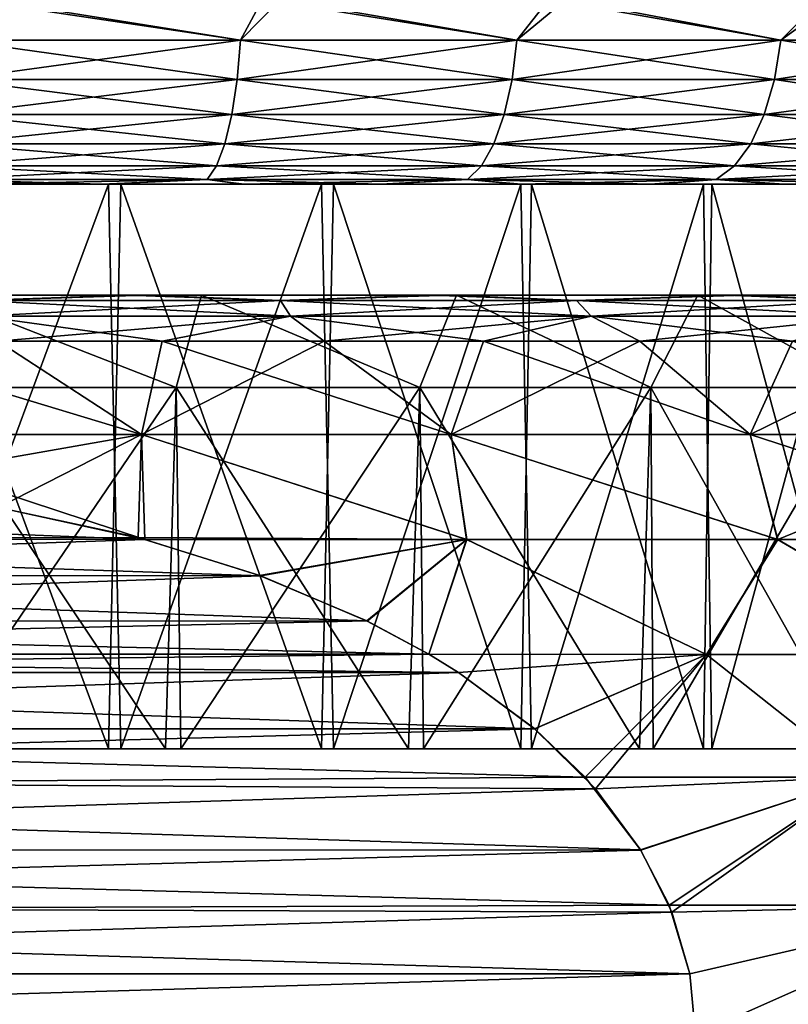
# Model space of a CAD drawing. Header units: metres. Extents: x -106 to 264, y -111 to 81.
# Tile 124 of 256: x 78.41 to 82.57, y 43.67 to 48.99. Entities that reach past the tile are written whole.
import ezdxf

# ---------------------------------------------------------------- set-up
doc = ezdxf.new("R2010")
doc.units = ezdxf.units.M
doc.layers.add('solid_20422013', color=7, linetype='CONTINUOUS')

msp = doc.modelspace()

# ---------------------------------------------------------------- linework, layer by layer
at = {"layer": 'solid_20422013'}
for points in [[(78.063957, 48.87748, 12.880326), (79.605103, 48.87748, 12.5979), (78.125351, 49.099998, 12.897993)], [(79.605103, 48.87748, -12.5979), (78.063957, 48.87748, -12.880326), (78.224815, 49.099998, -12.88507)], [(79.605103, 48.87748, 12.5979), (79.725197, 49.099998, 12.593575), (78.125351, 49.099998, 12.897993)], [(79.605103, 48.87748, -12.5979), (78.224815, 49.099998, -12.88507), (79.822266, 49.099998, -12.568316)], [(79.605103, 48.87748, 12.5979), (81.100975, 48.87748, 12.131768), (79.725197, 49.099998, 12.593575)], [(81.100975, 48.87748, -12.131768), (79.605103, 48.87748, -12.5979), (79.822266, 49.099998, -12.568316)], [(81.100975, 48.87748, 12.131768), (81.274429, 49.099998, 12.09152), (79.725197, 49.099998, 12.593575)], [(81.100975, 48.87748, -12.131768), (79.822266, 49.099998, -12.568316), (81.367577, 49.099998, -12.054324)], [(81.100975, 48.87748, 12.131768), (82.529747, 48.87748, 11.488729), (81.274429, 49.099998, 12.09152)], [(82.529747, 48.87748, -11.488729), (81.100975, 48.87748, -12.131768), (81.367577, 49.099998, -12.054324)], [(82.529747, 48.87748, 11.488729), (82.748734, 49.099998, 11.39971), (81.274429, 49.099998, 12.09152)], [(82.529747, 48.87748, -11.488729), (81.367577, 49.099998, -12.054324), (82.836494, 49.099998, -11.351159)], [(82.529747, 48.87748, 11.488729), (83.870598, 48.87748, 10.678156), (82.748734, 49.099998, 11.39971)], [(83.870598, 48.87748, -10.678156), (82.529747, 48.87748, -11.488729), (82.836494, 49.099998, -11.351159)], [(78.055031, 48.665913, -12.806809), (78.063957, 48.87748, -12.880326), (79.605103, 48.87748, -12.5979)], [(78.055031, 48.665913, -12.806809), (79.605103, 48.87748, -12.5979), (79.587379, 48.665913, -12.525995)], [(79.587379, 48.665913, 12.525995), (78.063957, 48.87748, 12.880326), (78.055031, 48.665913, 12.806809)], [(79.587379, 48.665913, 12.525995), (79.605103, 48.87748, 12.5979), (78.063957, 48.87748, 12.880326)], [(79.587379, 48.665913, -12.525995), (79.605103, 48.87748, -12.5979), (81.100975, 48.87748, -12.131768)], [(79.587379, 48.665913, -12.525995), (81.100975, 48.87748, -12.131768), (81.074715, 48.665913, -12.062525)], [(81.074715, 48.665913, 12.062525), (79.605103, 48.87748, 12.5979), (79.587379, 48.665913, 12.525995)], [(81.074715, 48.665913, 12.062525), (81.100975, 48.87748, 12.131768), (79.605103, 48.87748, 12.5979)], [(81.074715, 48.665913, -12.062525), (81.100975, 48.87748, -12.131768), (82.529747, 48.87748, -11.488729)], [(81.074715, 48.665913, -12.062525), (82.529747, 48.87748, -11.488729), (82.495331, 48.665913, -11.423155)], [(82.495331, 48.665913, 11.423155), (81.100975, 48.87748, 12.131768), (81.074715, 48.665913, 12.062525)], [(82.495331, 48.665913, 11.423155), (82.529747, 48.87748, 11.488729), (81.100975, 48.87748, 12.131768)], [(82.495331, 48.665913, -11.423155), (82.529747, 48.87748, -11.488729), (83.870598, 48.87748, -10.678156)], [(82.495331, 48.665913, -11.423155), (83.870598, 48.87748, -10.678156), (83.828529, 48.665913, -10.617209)], [(83.828529, 48.665913, 10.617209), (82.529747, 48.87748, 11.488729), (82.495331, 48.665913, 11.423155)], [(83.828529, 48.665913, 10.617209), (83.870598, 48.87748, 10.678156), (82.529747, 48.87748, 11.488729)], [(78.055031, 48.665913, 12.806809), (78.040649, 48.476158, 12.688359), (79.558823, 48.476158, 12.410143)], [(79.587379, 48.665913, -12.525995), (79.558823, 48.476158, -12.410143), (78.040649, 48.476158, -12.688359)], [(78.055031, 48.665913, -12.806809), (79.587379, 48.665913, -12.525995), (78.040649, 48.476158, -12.688359)], [(79.587379, 48.665913, 12.525995), (78.055031, 48.665913, 12.806809), (79.558823, 48.476158, 12.410143)], [(79.587379, 48.665913, 12.525995), (79.558823, 48.476158, 12.410143), (81.032402, 48.476158, 11.950958)], [(81.074715, 48.665913, -12.062525), (81.032402, 48.476158, -11.950958), (79.558823, 48.476158, -12.410143)], [(79.587379, 48.665913, -12.525995), (81.074715, 48.665913, -12.062525), (79.558823, 48.476158, -12.410143)], [(81.074715, 48.665913, 12.062525), (79.587379, 48.665913, 12.525995), (81.032402, 48.476158, 11.950958)], [(81.074715, 48.665913, 12.062525), (81.032402, 48.476158, 11.950958), (82.43988, 48.476158, 11.317502)], [(82.495331, 48.665913, -11.423155), (82.43988, 48.476158, -11.317502), (81.032402, 48.476158, -11.950958)], [(81.074715, 48.665913, -12.062525), (82.495331, 48.665913, -11.423155), (81.032402, 48.476158, -11.950958)], [(82.495331, 48.665913, 11.423155), (81.074715, 48.665913, 12.062525), (82.43988, 48.476158, 11.317502)], [(82.495331, 48.665913, 11.423155), (82.43988, 48.476158, 11.317502), (83.76075, 48.476158, 10.519011)], [(83.828529, 48.665913, -10.617209), (83.76075, 48.476158, -10.519011), (82.43988, 48.476158, -11.317502)], [(82.495331, 48.665913, -11.423155), (83.828529, 48.665913, -10.617209), (82.43988, 48.476158, -11.317502)], [(83.828529, 48.665913, 10.617209), (82.495331, 48.665913, 11.423155), (83.76075, 48.476158, 10.519011)], [(78.040649, 48.476158, 12.688359), (78.02153, 48.317749, 12.530928), (79.520874, 48.317749, 12.256163)], [(79.558823, 48.476158, -12.410143), (79.520874, 48.317749, -12.256163), (78.02153, 48.317749, -12.530928)], [(78.040649, 48.476158, -12.688359), (79.558823, 48.476158, -12.410143), (78.02153, 48.317749, -12.530928)], [(79.558823, 48.476158, 12.410143), (78.040649, 48.476158, 12.688359), (79.520874, 48.317749, 12.256163)], [(79.558823, 48.476158, 12.410143), (79.520874, 48.317749, 12.256163), (80.976166, 48.317749, 11.802676)], [(81.032402, 48.476158, -11.950958), (80.976166, 48.317749, -11.802676), (79.520874, 48.317749, -12.256163)], [(79.558823, 48.476158, -12.410143), (81.032402, 48.476158, -11.950958), (79.520874, 48.317749, -12.256163)], [(81.032402, 48.476158, 11.950958), (79.558823, 48.476158, 12.410143), (80.976166, 48.317749, 11.802676)], [(81.032402, 48.476158, 11.950958), (80.976166, 48.317749, 11.802676), (82.36618, 48.317749, 11.177079)], [(82.43988, 48.476158, -11.317502), (82.36618, 48.317749, -11.177079), (80.976166, 48.317749, -11.802676)], [(81.032402, 48.476158, -11.950958), (82.43988, 48.476158, -11.317502), (80.976166, 48.317749, -11.802676)], [(82.43988, 48.476158, 11.317502), (81.032402, 48.476158, 11.950958), (82.36618, 48.317749, 11.177079)], [(82.43988, 48.476158, 11.317502), (82.36618, 48.317749, 11.177079), (83.670662, 48.317749, 10.388495)], [(83.76075, 48.476158, -10.519011), (83.670662, 48.317749, -10.388495), (82.36618, 48.317749, -11.177079)], [(82.43988, 48.476158, -11.317502), (83.76075, 48.476158, -10.519011), (82.36618, 48.317749, -11.177079)], [(83.76075, 48.476158, 10.519011), (82.43988, 48.476158, 11.317502), (83.670662, 48.317749, 10.388495)], [(78.02153, 48.317749, 12.530928), (77.998642, 48.198643, 12.342423), (79.475433, 48.198643, 12.071793)], [(79.520874, 48.317749, -12.256163), (79.475433, 48.198643, -12.071793), (77.998642, 48.198643, -12.342423)], [(78.02153, 48.317749, -12.530928), (79.520874, 48.317749, -12.256163), (77.998642, 48.198643, -12.342423)], [(79.520874, 48.317749, 12.256163), (78.02153, 48.317749, 12.530928), (79.475433, 48.198643, 12.071793)], [(79.520874, 48.317749, 12.256163), (79.475433, 48.198643, 12.071793), (80.908829, 48.198643, 11.625127)], [(80.976166, 48.317749, -11.802676), (80.908829, 48.198643, -11.625127), (79.475433, 48.198643, -12.071793)], [(79.520874, 48.317749, -12.256163), (80.976166, 48.317749, -11.802676), (79.475433, 48.198643, -12.071793)], [(80.976166, 48.317749, 11.802676), (79.520874, 48.317749, 12.256163), (80.908829, 48.198643, 11.625127)], [(80.976166, 48.317749, 11.802676), (80.908829, 48.198643, 11.625127), (82.277939, 48.198643, 11.008941)], [(82.36618, 48.317749, -11.177079), (82.277939, 48.198643, -11.008941), (80.908829, 48.198643, -11.625127)], [(80.976166, 48.317749, -11.802676), (82.36618, 48.317749, -11.177079), (80.908829, 48.198643, -11.625127)], [(82.36618, 48.317749, 11.177079), (80.976166, 48.317749, 11.802676), (82.277939, 48.198643, 11.008941)], [(82.36618, 48.317749, 11.177079), (82.277939, 48.198643, 11.008941), (83.56279, 48.198643, 10.23222)], [(83.670662, 48.317749, -10.388495), (83.56279, 48.198643, -10.23222), (82.277939, 48.198643, -11.008941)], [(82.36618, 48.317749, -11.177079), (83.670662, 48.317749, -10.388495), (82.277939, 48.198643, -11.008941)], [(83.670662, 48.317749, 10.388495), (82.36618, 48.317749, 11.177079), (83.56279, 48.198643, 10.23222)], [(77.998642, 48.198643, 12.342423), (77.973129, 48.124825, 12.132318), (79.424782, 48.124825, 11.866295)], [(79.475433, 48.198643, -12.071793), (79.424782, 48.124825, -11.866295), (77.973129, 48.124825, -12.132318)], [(77.998642, 48.198643, -12.342423), (79.475433, 48.198643, -12.071793), (77.973129, 48.124825, -12.132318)], [(79.475433, 48.198643, 12.071793), (77.998642, 48.198643, 12.342423), (79.424782, 48.124825, 11.866295)], [(79.475433, 48.198643, 12.071793), (79.424782, 48.124825, 11.866295), (80.833778, 48.124825, 11.427233)], [(80.908829, 48.198643, -11.625127), (80.833778, 48.124825, -11.427233), (79.424782, 48.124825, -11.866295)], [(79.475433, 48.198643, -12.071793), (80.908829, 48.198643, -11.625127), (79.424782, 48.124825, -11.866295)], [(80.908829, 48.198643, 11.625127), (79.475433, 48.198643, 12.071793), (80.833778, 48.124825, 11.427233)], [(80.908829, 48.198643, 11.625127), (80.833778, 48.124825, 11.427233), (82.179581, 48.124825, 10.821536)], [(82.277939, 48.198643, -11.008941), (82.179581, 48.124825, -10.821536), (80.833778, 48.124825, -11.427233)], [(80.908829, 48.198643, -11.625127), (82.277939, 48.198643, -11.008941), (80.833778, 48.124825, -11.427233)], [(82.277939, 48.198643, 11.008941), (80.908829, 48.198643, 11.625127), (82.179581, 48.124825, 10.821536)], [(82.277939, 48.198643, 11.008941), (82.179581, 48.124825, 10.821536), (83.442558, 48.124825, 10.058037)], [(83.56279, 48.198643, -10.23222), (83.442558, 48.124825, -10.058037), (82.179581, 48.124825, -10.821536)], [(82.277939, 48.198643, -11.008941), (83.56279, 48.198643, -10.23222), (82.179581, 48.124825, -10.821536)], [(83.56279, 48.198643, 10.23222), (82.277939, 48.198643, 11.008941), (83.442558, 48.124825, 10.058037)], [(68.52803, 48.099998, 8.967382), (76.534645, 48.099998, 8.621778), (84.422333, 48.099998, 9.01168)], [(69.139824, 48.099998, 9.475333), (68.52803, 48.099998, 8.967382), (84.422333, 48.099998, 9.01168)], [(68.577667, 48.099998, -9.01168), (83.860176, 48.099998, -9.475333), (84.47197, 48.099998, -8.967382)], [(76.465355, 48.099998, -8.621778), (68.577667, 48.099998, -9.01168), (84.47197, 48.099998, -8.967382)], [(68.577667, 48.099998, -9.01168), (69.185616, 48.099998, -9.511201), (83.860176, 48.099998, -9.475333)], [(69.139824, 48.099998, 9.475333), (84.422333, 48.099998, 9.01168), (83.814384, 48.099998, 9.511201)], [(69.783974, 48.099998, 9.943499), (69.139824, 48.099998, 9.475333), (83.814384, 48.099998, 9.511201)], [(69.185616, 48.099998, -9.511201), (83.216026, 48.099998, -9.943499), (83.860176, 48.099998, -9.475333)], [(69.185616, 48.099998, -9.511201), (69.824989, 48.099998, -9.971325), (83.216026, 48.099998, -9.943499)], [(69.783974, 48.099998, 9.943499), (83.814384, 48.099998, 9.511201), (83.175011, 48.099998, 9.971325)], [(70.452065, 48.099998, 10.364449), (69.783974, 48.099998, 9.943499), (83.175011, 48.099998, 9.971325)], [(69.824989, 48.099998, -9.971325), (82.547935, 48.099998, -10.364449), (83.216026, 48.099998, -9.943499)], [(69.824989, 48.099998, -9.971325), (70.487968, 48.099998, -10.38532), (82.547935, 48.099998, -10.364449)], [(70.452065, 48.099998, 10.364449), (83.175011, 48.099998, 9.971325), (82.512032, 48.099998, 10.38532)], [(71.14801, 48.099998, 10.739091), (70.452065, 48.099998, 10.364449), (82.512032, 48.099998, 10.38532)], [(70.487968, 48.099998, -10.38532), (81.85199, 48.099998, -10.739091), (82.547935, 48.099998, -10.364449)], [(70.487968, 48.099998, -10.38532), (71.178009, 48.099998, -10.754186), (81.85199, 48.099998, -10.739091)], [(71.14801, 48.099998, 10.739091), (82.512032, 48.099998, 10.38532), (81.821991, 48.099998, 10.754186)], [(71.874245, 48.099998, 11.070427), (71.14801, 48.099998, 10.739091), (81.821991, 48.099998, 10.754186)], [(71.178009, 48.099998, -10.754186), (81.125755, 48.099998, -11.070427), (81.85199, 48.099998, -10.739091)], [(71.178009, 48.099998, -10.754186), (71.897453, 48.099998, -11.08058), (81.125755, 48.099998, -11.070427)], [(71.874245, 48.099998, 11.070427), (81.821991, 48.099998, 10.754186), (81.102547, 48.099998, 11.08058)], [(72.620155, 48.099998, 11.354158), (71.874245, 48.099998, 11.070427), (81.102547, 48.099998, 11.08058)], [(71.897453, 48.099998, -11.08058), (80.379845, 48.099998, -11.354158), (81.125755, 48.099998, -11.070427)], [(71.897453, 48.099998, -11.08058), (72.636734, 48.099998, -11.360261), (80.379845, 48.099998, -11.354158)], [(72.620155, 48.099998, 11.354158), (81.102547, 48.099998, 11.08058), (80.363266, 48.099998, 11.360261)], [(73.375145, 48.099998, 11.585987), (72.620155, 48.099998, 11.354158), (80.363266, 48.099998, 11.360261)], [(72.636734, 48.099998, -11.360261), (79.624855, 48.099998, -11.585987), (80.379845, 48.099998, -11.354158)], [(72.636734, 48.099998, -11.360261), (73.386292, 48.099998, -11.588987), (79.624855, 48.099998, -11.585987)], [(73.375145, 48.099998, 11.585987), (80.363266, 48.099998, 11.360261), (79.613708, 48.099998, 11.588987)], [(74.137444, 48.099998, 11.765196), (73.375145, 48.099998, 11.585987), (79.613708, 48.099998, 11.588987)], [(73.386292, 48.099998, -11.588987), (78.862556, 48.099998, -11.765196), (79.624855, 48.099998, -11.585987)], [(73.386292, 48.099998, -11.588987), (74.144524, 48.099998, -11.766052), (78.862556, 48.099998, -11.765196)], [(74.137444, 48.099998, 11.765196), (78.855476, 48.099998, 11.766052), (78.083778, 48.099998, 11.893576)], [(74.137444, 48.099998, 11.765196), (79.613708, 48.099998, 11.588987), (78.855476, 48.099998, 11.766052)], [(74.144524, 48.099998, -11.766052), (74.916222, 48.099998, -11.893576), (78.862556, 48.099998, -11.765196)], [(74.916222, 48.099998, -11.893576), (78.087646, 48.099998, -11.893934), (78.862556, 48.099998, -11.765196)], [(76.465355, 48.099998, -8.621778), (84.47197, 48.099998, -8.967382), (85.043022, 48.099998, -8.427077)], [(77.689178, 48.099998, -8.540537), (76.465355, 48.099998, -8.621778), (85.043022, 48.099998, -8.427077)], [(84.422333, 48.099998, 9.01168), (76.534645, 48.099998, 8.621778), (77.757996, 48.099998, 8.530676)], [(77.757996, 48.099998, 8.530676), (77.689178, 45.045994, 8.540537), (78.890289, 45.045994, 8.283485)], [(78.890289, 48.099998, -8.283485), (77.757996, 45.045994, -8.530676), (77.689178, 48.099998, -8.540537)], [(78.890289, 48.099998, -8.283485), (77.689178, 48.099998, -8.540537), (85.043022, 48.099998, -8.427077)], [(78.958427, 48.099998, 8.263096), (77.757996, 48.099998, 8.530676), (78.890289, 45.045994, 8.283485)], [(78.890289, 48.099998, -8.283485), (78.958427, 45.045994, -8.263096), (77.757996, 45.045994, -8.530676)], [(84.991005, 48.099998, 8.479493), (77.757996, 48.099998, 8.530676), (78.958427, 48.099998, 8.263096)], [(84.991005, 48.099998, 8.479493), (84.422333, 48.099998, 9.01168), (77.757996, 48.099998, 8.530676)], [(77.973129, 48.124825, 12.132318), (78.083778, 48.099998, 11.893576), (78.855476, 48.099998, 11.766052)], [(79.424782, 48.124825, 11.866295), (77.973129, 48.124825, 12.132318), (78.855476, 48.099998, 11.766052)], [(77.973129, 48.124825, -12.132318), (79.424782, 48.124825, -11.866295), (78.087646, 48.099998, -11.893934)], [(79.424782, 48.124825, -11.866295), (78.862556, 48.099998, -11.765196), (78.087646, 48.099998, -11.893934)], [(79.424782, 48.124825, 11.866295), (78.855476, 48.099998, 11.766052), (79.613708, 48.099998, 11.588987)], [(79.424782, 48.124825, -11.866295), (79.624855, 48.099998, -11.585987), (78.862556, 48.099998, -11.765196)], [(78.958427, 48.099998, 8.263096), (78.890289, 45.045994, 8.283485), (80.043869, 45.045994, 7.861043)], [(80.043869, 48.099998, -7.861043), (78.958427, 45.045994, -8.263096), (78.890289, 48.099998, -8.283485)], [(78.890289, 48.099998, -8.283485), (85.043022, 48.099998, -8.427077), (85.574356, 48.099998, -7.851888)], [(80.043869, 48.099998, -7.861043), (78.890289, 48.099998, -8.283485), (85.574356, 48.099998, -7.851888)], [(80.108856, 48.099998, 7.831429), (78.958427, 48.099998, 8.263096), (80.043869, 45.045994, 7.861043)], [(80.043869, 48.099998, -7.861043), (80.108856, 45.045994, -7.831429), (78.958427, 45.045994, -8.263096)], [(84.991005, 48.099998, 8.479493), (78.958427, 48.099998, 8.263096), (80.108856, 48.099998, 7.831429)], [(79.424782, 48.124825, 11.866295), (79.613708, 48.099998, 11.588987), (80.363266, 48.099998, 11.360261)], [(80.833778, 48.124825, 11.427233), (79.424782, 48.124825, 11.866295), (80.363266, 48.099998, 11.360261)], [(79.424782, 48.124825, -11.866295), (80.833778, 48.124825, -11.427233), (79.624855, 48.099998, -11.585987)], [(80.833778, 48.124825, -11.427233), (80.379845, 48.099998, -11.354158), (79.624855, 48.099998, -11.585987)], [(80.108856, 48.099998, 7.831429), (80.043869, 45.045994, 7.861043), (81.123268, 45.045994, 7.277587)], [(81.123268, 48.099998, -7.277587), (80.108856, 45.045994, -7.831429), (80.043869, 48.099998, -7.861043)], [(81.123268, 48.099998, -7.277587), (80.043869, 48.099998, -7.861043), (85.574356, 48.099998, -7.851888)], [(81.179695, 48.099998, 7.241518), (80.108856, 48.099998, 7.831429), (81.123268, 45.045994, 7.277587)], [(81.123268, 48.099998, -7.277587), (81.179695, 45.045994, -7.241518), (80.108856, 45.045994, -7.831429)], [(86.017212, 48.099998, 7.308202), (80.108856, 48.099998, 7.831429), (81.179695, 48.099998, 7.241518)], [(86.017212, 48.099998, 7.308202), (84.991005, 48.099998, 8.479493), (80.108856, 48.099998, 7.831429)], [(80.833778, 48.124825, 11.427233), (80.363266, 48.099998, 11.360261), (81.102547, 48.099998, 11.08058)], [(80.833778, 48.124825, -11.427233), (81.125755, 48.099998, -11.070427), (80.379845, 48.099998, -11.354158)], [(80.833778, 48.124825, 11.427233), (81.102547, 48.099998, 11.08058), (81.821991, 48.099998, 10.754186)], [(82.179581, 48.124825, 10.821536), (80.833778, 48.124825, 11.427233), (81.821991, 48.099998, 10.754186)], [(80.833778, 48.124825, -11.427233), (82.179581, 48.124825, -10.821536), (81.125755, 48.099998, -11.070427)], [(81.179695, 48.099998, 7.241518), (81.123268, 45.045994, 7.277587), (82.110878, 45.045994, 6.547771)], [(82.110878, 48.099998, -6.547771), (81.179695, 45.045994, -7.241518), (81.123268, 48.099998, -7.277587)], [(81.123268, 48.099998, -7.277587), (86.069359, 48.099998, -7.239356), (86.523186, 48.099998, -6.597017)], [(82.110878, 48.099998, -6.547771), (81.123268, 48.099998, -7.277587), (86.523186, 48.099998, -6.597017)], [(81.123268, 48.099998, -7.277587), (85.574356, 48.099998, -7.851888), (86.069359, 48.099998, -7.239356)], [(82.179581, 48.124825, -10.821536), (81.85199, 48.099998, -10.739091), (81.125755, 48.099998, -11.070427)], [(82.155968, 48.099998, 6.508871), (81.179695, 48.099998, 7.241518), (82.110878, 45.045994, 6.547771)], [(82.110878, 48.099998, -6.547771), (82.155968, 45.045994, -6.508871), (81.179695, 45.045994, -7.241518)], [(86.017212, 48.099998, 7.308202), (81.179695, 48.099998, 7.241518), (82.155968, 48.099998, 6.508871)], [(82.179581, 48.124825, 10.821536), (81.821991, 48.099998, 10.754186), (82.512032, 48.099998, 10.38532)], [(82.179581, 48.124825, -10.821536), (82.547935, 48.099998, -10.364449), (81.85199, 48.099998, -10.739091)], [(82.155968, 48.099998, 6.508871), (82.110878, 45.045994, 6.547771), (82.985405, 45.045994, 5.681097)], [(82.985405, 48.099998, -5.681097), (82.155968, 45.045994, -6.508871), (82.110878, 48.099998, -6.547771)], [(82.110878, 48.099998, -6.547771), (86.523186, 48.099998, -6.597017), (86.930962, 48.099998, -5.932408)], [(82.985405, 48.099998, -5.681097), (82.110878, 48.099998, -6.547771), (86.930962, 48.099998, -5.932408)], [(83.017311, 48.099998, 5.645023), (82.155968, 48.099998, 6.508871), (82.985405, 45.045994, 5.681097)], [(82.985405, 48.099998, -5.681097), (83.017311, 45.045994, -5.645023), (82.155968, 45.045994, -6.508871)], [(86.883499, 48.099998, 6.015114), (82.155968, 48.099998, 6.508871), (83.017311, 48.099998, 5.645023)], [(86.883499, 48.099998, 6.015114), (86.017212, 48.099998, 7.308202), (82.155968, 48.099998, 6.508871)], [(82.179581, 48.124825, 10.821536), (82.512032, 48.099998, 10.38532), (83.175011, 48.099998, 9.971325)], [(83.442558, 48.124825, 10.058037), (82.179581, 48.124825, 10.821536), (83.175011, 48.099998, 9.971325)], [(82.179581, 48.124825, -10.821536), (83.442558, 48.124825, -10.058037), (82.547935, 48.099998, -10.364449)], [(83.442558, 48.124825, -10.058037), (83.216026, 48.099998, -9.943499), (82.547935, 48.099998, -10.364449)], [(77.294044, 47.5, -13.621931), (78.991203, 47.5, -13.41565), (78.173569, 47.471123, -13.783107)], [(77.972672, 47.5, -11.050619), (78.991203, 47.5, -13.41565), (77.294044, 47.5, -13.621931)], [(78.173569, 47.471123, 13.783107), (79.098869, 47.5, 13.395027), (77.401588, 47.5, 13.615064)], [(77.972557, 47.5, 11.050639), (77.401588, 47.5, 13.615064), (79.098869, 47.5, 13.395027)], [(77.890106, 46.999992, -10.558887), (79.256424, 46.999992, -10.28711), (77.972672, 47.5, -11.050619)], [(77.890106, 46.999992, 10.558887), (77.972557, 47.5, 11.050639), (79.256424, 46.999992, 10.28711)], [(79.393494, 47.5, 10.768006), (77.972557, 47.5, 11.050639), (79.098869, 47.5, 13.395027)], [(79.256424, 46.999992, 10.28711), (77.972557, 47.5, 11.050639), (79.393494, 47.5, 10.768006)], [(77.972672, 47.5, -11.050619), (79.393707, 47.5, -10.767949), (78.991203, 47.5, -13.41565)], [(79.256424, 46.999992, -10.28711), (79.393707, 47.5, -10.767949), (77.972672, 47.5, -11.050619)], [(78.991203, 47.5, -13.41565), (79.822739, 47.471123, -13.480886), (78.173569, 47.471123, -13.783107)], [(78.173569, 47.471123, 13.783107), (79.822739, 47.471123, 13.480886), (79.098869, 47.5, 13.395027)], [(78.991203, 47.5, -13.41565), (80.637421, 47.5, -13.002541), (79.822739, 47.471123, -13.480886)], [(79.393707, 47.5, -10.767949), (80.637421, 47.5, -13.002541), (78.991203, 47.5, -13.41565)], [(79.822739, 47.471123, 13.480886), (80.742554, 47.5, 12.96855), (79.098869, 47.5, 13.395027)], [(79.393494, 47.5, 10.768006), (79.098869, 47.5, 13.395027), (80.742554, 47.5, 12.96855)], [(79.256424, 46.999992, -10.28711), (80.575577, 46.999992, -9.839317), (79.393707, 47.5, -10.767949)], [(79.256424, 46.999992, 10.28711), (79.393494, 47.5, 10.768006), (80.575577, 46.999992, 9.839317)], [(80.77388, 47.5, 10.297138), (79.393494, 47.5, 10.768006), (80.742554, 47.5, 12.96855)], [(80.575577, 46.999992, 9.839317), (79.393494, 47.5, 10.768006), (80.77388, 47.5, 10.297138)], [(79.393707, 47.5, -10.767949), (80.774155, 47.5, -10.297025), (80.637421, 47.5, -13.002541)], [(80.575577, 46.999992, -9.839317), (80.774155, 47.5, -10.297025), (79.393707, 47.5, -10.767949)], [(80.637421, 47.5, -13.002541), (81.423454, 47.471123, -12.982082), (79.822739, 47.471123, -13.480886)], [(79.822739, 47.471123, 13.480886), (81.423454, 47.471123, 12.982082), (80.742554, 47.5, 12.96855)], [(80.575577, 46.999992, -9.839317), (81.824997, 46.999992, -9.22317), (80.774155, 47.5, -10.297025)], [(80.575577, 46.999992, 9.839317), (80.77388, 47.5, 10.297138), (81.824997, 46.999992, 9.22317)], [(80.637421, 47.5, -13.002541), (82.235115, 47.5, -12.380789), (81.423454, 47.471123, -12.982082)], [(82.080833, 47.5, -9.65277), (82.235115, 47.5, -12.380789), (80.637421, 47.5, -13.002541)], [(80.774155, 47.5, -10.297025), (82.080833, 47.5, -9.65277), (80.637421, 47.5, -13.002541)], [(81.423454, 47.471123, 12.982082), (82.33519, 47.5, 12.333404), (80.742554, 47.5, 12.96855)], [(80.77388, 47.5, 10.297138), (80.742554, 47.5, 12.96855), (82.33519, 47.5, 12.333404)], [(82.080528, 47.5, 9.652946), (80.77388, 47.5, 10.297138), (82.33519, 47.5, 12.333404)], [(81.824997, 46.999992, 9.22317), (80.77388, 47.5, 10.297138), (82.080528, 47.5, 9.652946)], [(81.824997, 46.999992, -9.22317), (82.080833, 47.5, -9.65277), (80.774155, 47.5, -10.297025)], [(82.235115, 47.5, -12.380789), (82.952377, 47.471123, -12.293972), (81.423454, 47.471123, -12.982082)], [(81.423454, 47.471123, 12.982082), (82.952377, 47.471123, 12.293972), (82.33519, 47.5, 12.333404)], [(81.824997, 46.999992, -9.22317), (82.983307, 46.999992, -8.449213), (82.080833, 47.5, -9.65277)], [(81.824997, 46.999992, 9.22317), (82.080528, 47.5, 9.652946), (82.983307, 46.999992, 8.449213)], [(83.289696, 47.5, 8.842924), (82.080528, 47.5, 9.652946), (82.33519, 47.5, 12.333404)], [(82.983307, 46.999992, 8.449213), (82.080528, 47.5, 9.652946), (83.289696, 47.5, 8.842924)], [(82.080833, 47.5, -9.65277), (83.290001, 47.5, -8.84269), (82.235115, 47.5, -12.380789)], [(82.983307, 46.999992, -8.449213), (83.290001, 47.5, -8.84269), (82.080833, 47.5, -9.65277)], [(82.235115, 47.5, -12.380789), (83.73217, 47.5, -11.571076), (82.952377, 47.471123, -12.293972)], [(83.290001, 47.5, -8.84269), (83.73217, 47.5, -11.571076), (82.235115, 47.5, -12.380789)], [(82.952377, 47.471123, 12.293972), (83.82196, 47.5, 11.514871), (82.33519, 47.5, 12.333404)], [(83.289696, 47.5, 8.842924), (82.33519, 47.5, 12.333404), (83.82196, 47.5, 11.514871)], [(78.200699, 47.38604, -14.006487), (78.173569, 47.471123, -13.783107), (79.822739, 47.471123, -13.480886)], [(79.876595, 47.38604, 13.699368), (79.822739, 47.471123, 13.480886), (78.173569, 47.471123, 13.783107)], [(78.200699, 47.38604, 14.006487), (79.876595, 47.38604, 13.699368), (78.173569, 47.471123, 13.783107)], [(79.876595, 47.38604, -13.699368), (78.200699, 47.38604, -14.006487), (79.822739, 47.471123, -13.480886)], [(79.876595, 47.38604, -13.699368), (79.822739, 47.471123, -13.480886), (81.423454, 47.471123, -12.982082)], [(81.50325, 47.38604, 13.192481), (81.423454, 47.471123, 12.982082), (79.822739, 47.471123, 13.480886)], [(79.876595, 47.38604, 13.699368), (81.50325, 47.38604, 13.192481), (79.822739, 47.471123, 13.480886)], [(81.50325, 47.38604, -13.192481), (79.876595, 47.38604, -13.699368), (81.423454, 47.471123, -12.982082)], [(81.50325, 47.38604, -13.192481), (81.423454, 47.471123, -12.982082), (82.952377, 47.471123, -12.293972)], [(83.056946, 47.38604, 12.493217), (82.952377, 47.471123, 12.293972), (81.423454, 47.471123, 12.982082)], [(81.50325, 47.38604, 13.192481), (83.056946, 47.38604, 12.493217), (81.423454, 47.471123, 12.982082)], [(83.056946, 47.38604, -12.493217), (81.50325, 47.38604, -13.192481), (82.952377, 47.471123, -12.293972)], [(78.200699, 47.38604, 14.006487), (78.293167, 47.25, 14.194373), (79.180901, 47.25, 14.053769)], [(78.200699, 47.38604, 14.006487), (79.180901, 47.25, 14.053769), (79.876595, 47.38604, 13.699368)], [(79.876595, 47.38604, -13.699368), (78.293167, 47.25, -14.194373), (78.200699, 47.38604, -14.006487)], [(79.876595, 47.38604, -13.699368), (79.180901, 47.25, -14.053769), (78.293167, 47.25, -14.194373)], [(79.876595, 47.38604, 13.699368), (79.180901, 47.25, 14.053769), (80.058052, 47.25, 13.857702)], [(79.876595, 47.38604, -13.699368), (80.058052, 47.25, -13.857702), (79.180901, 47.25, -14.053769)], [(79.876595, 47.38604, 13.699368), (80.058052, 47.25, 13.857702), (80.921165, 47.25, 13.606945)], [(79.876595, 47.38604, 13.699368), (80.921165, 47.25, 13.606945), (81.50325, 47.38604, 13.192481)], [(81.50325, 47.38604, -13.192481), (80.058052, 47.25, -13.857702), (79.876595, 47.38604, -13.699368)], [(81.50325, 47.38604, -13.192481), (80.921165, 47.25, -13.606945), (80.058052, 47.25, -13.857702)], [(81.50325, 47.38604, 13.192481), (80.921165, 47.25, 13.606945), (81.76683, 47.25, 13.302488)], [(81.50325, 47.38604, -13.192481), (81.76683, 47.25, -13.302488), (80.921165, 47.25, -13.606945)], [(81.50325, 47.38604, 13.192481), (81.76683, 47.25, 13.302488), (82.591705, 47.25, 12.945532)], [(81.50325, 47.38604, 13.192481), (82.591705, 47.25, 12.945532), (83.056946, 47.38604, 12.493217)], [(83.056946, 47.38604, -12.493217), (81.76683, 47.25, -13.302488), (81.50325, 47.38604, -13.192481)], [(83.056946, 47.38604, -12.493217), (82.591705, 47.25, -12.945532), (81.76683, 47.25, -13.302488)], [(77.398354, 47.25, 14.278957), (77.360687, 46.746708, 14.777441), (79.070427, 46.746708, 14.577601)], [(78.293167, 47.25, -14.194373), (79.070427, 46.746708, -14.577601), (77.360687, 46.746708, -14.777441)], [(78.293167, 47.25, 14.194373), (77.398354, 47.25, 14.278957), (79.070427, 46.746708, 14.577601)], [(79.180901, 47.25, 14.053769), (78.293167, 47.25, 14.194373), (79.070427, 46.746708, 14.577601)], [(78.293167, 47.25, -14.194373), (79.180901, 47.25, -14.053769), (79.070427, 46.746708, -14.577601)], [(79.180901, 47.25, 14.053769), (79.070427, 46.746708, 14.577601), (80.745399, 46.746708, 14.180625)], [(80.058052, 47.25, -13.857702), (80.745399, 46.746708, -14.180625), (79.070427, 46.746708, -14.577601)], [(79.180901, 47.25, -14.053769), (80.058052, 47.25, -13.857702), (79.070427, 46.746708, -14.577601)], [(80.058052, 47.25, 13.857702), (79.180901, 47.25, 14.053769), (80.745399, 46.746708, 14.180625)], [(80.921165, 47.25, 13.606945), (80.058052, 47.25, 13.857702), (80.745399, 46.746708, 14.180625)], [(80.058052, 47.25, -13.857702), (80.921165, 47.25, -13.606945), (80.745399, 46.746708, -14.180625)], [(80.921165, 47.25, 13.606945), (80.745399, 46.746708, 14.180625), (82.362961, 46.746708, 13.59188)], [(81.76683, 47.25, -13.302488), (82.362961, 46.746708, -13.59188), (80.745399, 46.746708, -14.180625)], [(80.921165, 47.25, -13.606945), (81.76683, 47.25, -13.302488), (80.745399, 46.746708, -14.180625)], [(81.76683, 47.25, 13.302488), (80.921165, 47.25, 13.606945), (82.362961, 46.746708, 13.59188)], [(82.591705, 47.25, 12.945532), (81.76683, 47.25, 13.302488), (82.362961, 46.746708, 13.59188)], [(81.76683, 47.25, -13.302488), (82.591705, 47.25, -12.945532), (82.362961, 46.746708, -13.59188)], [(82.591705, 47.25, 12.945532), (82.362961, 46.746708, 13.59188), (83.901245, 46.746708, 12.819327)], [(83.39254, 47.25, -12.537485), (83.901245, 46.746708, -12.819327), (82.362961, 46.746708, -13.59188)], [(82.591705, 47.25, -12.945532), (83.39254, 47.25, -12.537485), (82.362961, 46.746708, -13.59188)], [(77.839493, 45.045994, -10.564455), (79.199081, 45.045994, -10.302239), (77.890106, 46.999992, -10.558887)], [(79.199081, 45.045994, -10.302239), (79.256424, 46.999992, -10.28711), (77.890106, 46.999992, -10.558887)], [(77.890106, 46.999992, 10.558887), (79.256424, 46.999992, 10.28711), (77.923615, 45.045994, 10.553251)], [(79.256424, 46.999992, 10.28711), (79.282227, 45.045994, 10.280102), (77.923615, 45.045994, 10.553251)], [(79.199081, 45.045994, -10.302239), (80.514984, 45.045994, -9.862857), (79.256424, 46.999992, -10.28711)], [(80.514984, 45.045994, -9.862857), (80.575577, 46.999992, -9.839317), (79.256424, 46.999992, -10.28711)], [(79.256424, 46.999992, 10.28711), (80.575577, 46.999992, 9.839317), (79.282227, 45.045994, 10.280102)], [(80.575577, 46.999992, 9.839317), (80.594894, 45.045994, 9.829595), (79.282227, 45.045994, 10.280102)], [(80.514984, 45.045994, -9.862857), (81.765015, 45.045994, -9.257482), (80.575577, 46.999992, -9.839317)], [(81.765015, 45.045994, -9.257482), (81.824997, 46.999992, -9.22317), (80.575577, 46.999992, -9.839317)], [(80.575577, 46.999992, 9.839317), (81.824997, 46.999992, 9.22317), (80.594894, 45.045994, 9.829595)], [(81.824997, 46.999992, 9.22317), (81.838417, 45.045994, 9.215359), (80.594894, 45.045994, 9.829595)], [(81.765015, 45.045994, -9.257482), (82.924927, 45.045994, -8.492807), (81.824997, 46.999992, -9.22317)], [(82.924927, 45.045994, -8.492807), (82.983307, 46.999992, -8.449213), (81.824997, 46.999992, -9.22317)], [(81.824997, 46.999992, 9.22317), (82.983307, 46.999992, 8.449213), (81.838417, 45.045994, 9.215359)], [(82.983307, 46.999992, 8.449213), (82.986031, 45.045994, 8.446524), (81.838417, 45.045994, 9.215359)], [(79.088463, 46.179077, 15), (79.070427, 46.746708, 14.577601), (77.360687, 46.746708, 14.777441)], [(78.278801, 46.354256, 15), (79.088463, 46.179077, 15), (77.360687, 46.746708, 14.777441)], [(77.360687, 46.746708, -14.777441), (79.070427, 46.746708, -14.577601), (77.437149, 46.460167, -15)], [(79.070427, 46.746708, -14.577601), (78.293396, 46.35162, -15), (77.437149, 46.460167, -15)], [(79.070427, 46.746708, -14.577601), (79.05217, 46.188911, -15), (78.293396, 46.35162, -15)], [(79.070427, 46.746708, -14.577601), (80.829826, 46.178066, -14.593546), (79.05217, 46.188911, -15)], [(80.827942, 46.178066, 14.594106), (80.745399, 46.746708, 14.180625), (79.070427, 46.746708, 14.577601)], [(79.088463, 46.179077, 15), (80.827942, 46.178066, 14.594106), (79.070427, 46.746708, 14.577601)], [(79.070427, 46.746708, -14.577601), (80.745399, 46.746708, -14.180625), (80.829826, 46.178066, -14.593546)], [(82.510651, 46.178066, 13.985386), (82.362961, 46.746708, 13.59188), (80.745399, 46.746708, 14.180625)], [(80.827942, 46.178066, 14.594106), (82.510651, 46.178066, 13.985386), (80.745399, 46.746708, 14.180625)], [(80.745399, 46.746708, -14.180625), (82.512459, 46.178066, -13.984609), (80.829826, 46.178066, -14.593546)], [(80.745399, 46.746708, -14.180625), (82.362961, 46.746708, -13.59188), (82.512459, 46.178066, -13.984609)], [(84.110306, 46.178066, 13.183406), (83.901245, 46.746708, 12.819327), (82.362961, 46.746708, 13.59188)], [(82.510651, 46.178066, 13.985386), (84.110306, 46.178066, 13.183406), (82.362961, 46.746708, 13.59188)], [(82.362961, 46.746708, -13.59188), (83.901245, 46.746708, -12.819327), (82.512459, 46.178066, -13.984609)], [(83.901245, 46.746708, -12.819327), (84.112015, 46.178066, -13.182422), (82.512459, 46.178066, -13.984609)], [(79.05217, 46.188911, -15), (73.911537, 46.179077, -15), (78.293396, 46.35162, -15)], [(73.94783, 46.188911, 15), (79.088463, 46.179077, 15), (74.706604, 46.35162, 15)], [(74.706604, 46.35162, 15), (79.088463, 46.179077, 15), (78.278801, 46.354256, 15)], [(79.088463, 46.179077, 15), (73.94783, 46.188911, 15), (73.285095, 45.981903, 15)], [(79.708885, 45.984116, 15), (79.088463, 46.179077, 15), (73.285095, 45.981903, 15)], [(79.714905, 45.981903, -15), (73.291115, 45.984116, -15), (73.911537, 46.179077, -15)], [(79.714905, 45.981903, -15), (73.911537, 46.179077, -15), (79.05217, 46.188911, -15)], [(79.714905, 45.981903, -15), (79.05217, 46.188911, -15), (80.829826, 46.178066, -14.593546)], [(79.708885, 45.984116, 15), (80.827942, 46.178066, 14.594106), (79.088463, 46.179077, 15)], [(79.708885, 45.984116, 15), (80.288986, 45.738232, 15), (80.827942, 46.178066, 14.594106)], [(80.29174, 45.73687, -15), (79.714905, 45.981903, -15), (80.829826, 46.178066, -14.593546)], [(80.288986, 45.738232, 15), (80.624466, 45.558102, 15), (80.827942, 46.178066, 14.594106)], [(80.62442, 45.558136, -15), (80.29174, 45.73687, -15), (80.829826, 46.178066, -14.593546)], [(82.126785, 45.555901, -14.504601), (80.62442, 45.558136, -15), (80.829826, 46.178066, -14.593546)], [(80.624466, 45.558102, 15), (82.126762, 45.555901, 14.504612), (80.827942, 46.178066, 14.594106)], [(82.126762, 45.555901, 14.504612), (82.510651, 46.178066, 13.985386), (80.827942, 46.178066, 14.594106)], [(82.126785, 45.555901, -14.504601), (80.829826, 46.178066, -14.593546), (82.512459, 46.178066, -13.984609)], [(82.126762, 45.555901, 14.504612), (83.579414, 45.555901, 13.85374), (82.510651, 46.178066, 13.985386)], [(83.579445, 45.555901, -13.853726), (82.126785, 45.555901, -14.504601), (82.512459, 46.178066, -13.984609)], [(83.579414, 45.555901, 13.85374), (84.110306, 46.178066, 13.183406), (82.510651, 46.178066, 13.985386)], [(83.579445, 45.555901, -13.853726), (82.512459, 46.178066, -13.984609), (84.112015, 46.178066, -13.182422)], [(80.288986, 45.738232, 15), (73.285095, 45.981903, 15), (72.70826, 45.73687, 15)], [(79.714905, 45.981903, -15), (72.711014, 45.738232, -15), (73.291115, 45.984116, -15)], [(80.29174, 45.73687, -15), (72.711014, 45.738232, -15), (79.714905, 45.981903, -15)], [(79.708885, 45.984116, 15), (73.285095, 45.981903, 15), (80.288986, 45.738232, 15)], [(80.62442, 45.558136, -15), (72.375534, 45.558102, -15), (72.711014, 45.738232, -15)], [(80.288986, 45.738232, 15), (72.70826, 45.73687, 15), (72.37558, 45.558136, 15)], [(80.288986, 45.738232, 15), (72.37558, 45.558136, 15), (80.624466, 45.558102, 15)], [(80.62442, 45.558136, -15), (72.711014, 45.738232, -15), (80.29174, 45.73687, -15)], [(80.624466, 45.558102, 15), (72.37558, 45.558136, 15), (72.214676, 45.45929, 15)], [(80.784462, 45.45985, 15), (80.624466, 45.558102, 15), (72.214676, 45.45929, 15)], [(80.785324, 45.45929, -15), (72.215538, 45.45985, -15), (72.375534, 45.558102, -15)], [(80.785324, 45.45929, -15), (72.375534, 45.558102, -15), (80.62442, 45.558136, -15)], [(80.785324, 45.45929, -15), (80.62442, 45.558136, -15), (82.126785, 45.555901, -14.504601)], [(80.784462, 45.45985, 15), (82.126762, 45.555901, 14.504612), (80.624466, 45.558102, 15)], [(80.784462, 45.45985, 15), (81.197212, 45.154411, 15), (82.126762, 45.555901, 14.504612)], [(81.197258, 45.154343, -15), (80.785324, 45.45929, -15), (82.126785, 45.555901, -14.504601)], [(81.197212, 45.154411, 15), (81.525841, 44.830616, 15), (82.126762, 45.555901, 14.504612)], [(81.470093, 44.893204, -15), (81.197258, 45.154343, -15), (82.126785, 45.555901, -14.504601)], [(82.96627, 44.892651, -14.418562), (81.470093, 44.893204, -15), (82.126785, 45.555901, -14.504601)], [(81.525841, 44.830616, 15), (82.966019, 44.892651, 14.418673), (82.126762, 45.555901, 14.504612)], [(82.966019, 44.892651, 14.418673), (83.579414, 45.555901, 13.85374), (82.126762, 45.555901, 14.504612)], [(82.96627, 44.892651, -14.418562), (82.126785, 45.555901, -14.504601), (83.579445, 45.555901, -13.853726)], [(81.197212, 45.154411, 15), (72.214676, 45.45929, 15), (71.802742, 45.154343, 15)], [(80.785324, 45.45929, -15), (71.802788, 45.154411, -15), (72.215538, 45.45985, -15)], [(81.197258, 45.154343, -15), (71.802788, 45.154411, -15), (80.785324, 45.45929, -15)], [(80.784462, 45.45985, 15), (72.214676, 45.45929, 15), (81.197212, 45.154411, 15)], [(81.470093, 44.893204, -15), (71.474159, 44.830616, -15), (71.802788, 45.154411, -15)], [(81.197212, 45.154411, 15), (71.802742, 45.154343, 15), (71.529907, 44.893204, 15)], [(81.197212, 45.154411, 15), (71.529907, 44.893204, 15), (81.525841, 44.830616, 15)], [(81.470093, 44.893204, -15), (71.802788, 45.154411, -15), (81.197258, 45.154343, -15)], [(78.890289, 45.045994, 8.283485), (77.689178, 45.045994, 8.540537), (77.923615, 45.045994, 10.553251)], [(77.757996, 45.045994, -8.530676), (78.958427, 45.045994, -8.263096), (77.839493, 45.045994, -10.564455)], [(78.958427, 45.045994, -8.263096), (79.199081, 45.045994, -10.302239), (77.839493, 45.045994, -10.564455)], [(78.890289, 45.045994, 8.283485), (77.923615, 45.045994, 10.553251), (79.282227, 45.045994, 10.280102)], [(80.043869, 45.045994, 7.861043), (78.890289, 45.045994, 8.283485), (79.282227, 45.045994, 10.280102)], [(78.958427, 45.045994, -8.263096), (80.108856, 45.045994, -7.831429), (79.199081, 45.045994, -10.302239)], [(80.108856, 45.045994, -7.831429), (80.514984, 45.045994, -9.862857), (79.199081, 45.045994, -10.302239)], [(80.043869, 45.045994, 7.861043), (79.282227, 45.045994, 10.280102), (80.594894, 45.045994, 9.829595)], [(81.123268, 45.045994, 7.277587), (80.043869, 45.045994, 7.861043), (80.594894, 45.045994, 9.829595)], [(80.108856, 45.045994, -7.831429), (81.179695, 45.045994, -7.241518), (80.514984, 45.045994, -9.862857)], [(81.179695, 45.045994, -7.241518), (81.765015, 45.045994, -9.257482), (80.514984, 45.045994, -9.862857)], [(81.123268, 45.045994, 7.277587), (80.594894, 45.045994, 9.829595), (81.838417, 45.045994, 9.215359)], [(82.110878, 45.045994, 6.547771), (81.123268, 45.045994, 7.277587), (81.838417, 45.045994, 9.215359)], [(81.179695, 45.045994, -7.241518), (82.155968, 45.045994, -6.508871), (81.765015, 45.045994, -9.257482)], [(82.155968, 45.045994, -6.508871), (82.924927, 45.045994, -8.492807), (81.765015, 45.045994, -9.257482)], [(82.110878, 45.045994, 6.547771), (81.838417, 45.045994, 9.215359), (82.986031, 45.045994, 8.446524)], [(82.985405, 45.045994, 5.681097), (82.110878, 45.045994, 6.547771), (82.986031, 45.045994, 8.446524)], [(82.155968, 45.045994, -6.508871), (83.017311, 45.045994, -5.645023), (82.924927, 45.045994, -8.492807)], [(81.525841, 44.830616, 15), (71.529907, 44.893204, 15), (71.230125, 44.501011, 15)], [(81.769875, 44.501011, -15), (71.474159, 44.830616, -15), (81.470093, 44.893204, -15)], [(81.769875, 44.501011, -15), (81.470093, 44.893204, -15), (82.96627, 44.892651, -14.418562)], [(81.525841, 44.830616, 15), (81.771553, 44.498322, 15), (82.966019, 44.892651, 14.418673)], [(81.924171, 44.20155, -15), (81.769875, 44.501011, -15), (82.96627, 44.892651, -14.418562)], [(81.771553, 44.498322, 15), (81.939552, 44.163624, 15), (82.966019, 44.892651, 14.418673)], [(83.647713, 44.201569, -14.259377), (81.924171, 44.20155, -15), (82.96627, 44.892651, -14.418562)], [(81.939552, 44.163624, 15), (83.647659, 44.201569, 14.259404), (82.966019, 44.892651, 14.418673)], [(81.769875, 44.501011, -15), (71.228447, 44.498322, -15), (71.474159, 44.830616, -15)], [(81.525841, 44.830616, 15), (71.230125, 44.501011, 15), (81.771553, 44.498322, 15)], [(81.924171, 44.20155, -15), (71.060448, 44.163624, -15), (71.228447, 44.498322, -15)], [(81.771553, 44.498322, 15), (71.230125, 44.501011, 15), (71.075829, 44.20155, 15)], [(81.771553, 44.498322, 15), (71.075829, 44.20155, 15), (81.939552, 44.163624, 15)], [(81.924171, 44.20155, -15), (71.228447, 44.498322, -15), (81.769875, 44.501011, -15)], [(81.939552, 44.163624, 15), (71.075829, 44.20155, 15), (70.963371, 43.830063, 15)], [(82.036629, 43.830063, -15), (71.060448, 44.163624, -15), (81.924171, 44.20155, -15)], [(82.036629, 43.830063, -15), (81.924171, 44.20155, -15), (83.647713, 44.201569, -14.259377)], [(81.939552, 44.163624, 15), (82.036606, 43.830002, 15), (83.647659, 44.201569, 14.259404)], [(82.036606, 43.830002, 15), (82.067764, 43.5, 15), (83.647659, 44.201569, 14.259404)], [(82.067764, 43.5, -15), (82.036629, 43.830063, -15), (83.647713, 44.201569, -14.259377)], [(82.067764, 43.5, 15), (83.71106, 43.5, 14.282878), (83.647659, 44.201569, 14.259404)], [(83.71106, 43.5, -14.282878), (82.067764, 43.5, -15), (83.647713, 44.201569, -14.259377)], [(81.939552, 44.163624, 15), (70.963371, 43.830063, 15), (82.036606, 43.830002, 15)], [(82.036629, 43.830063, -15), (70.963394, 43.830002, -15), (71.060448, 44.163624, -15)], [(82.036606, 43.830002, 15), (70.963371, 43.830063, 15), (70.932236, 43.5, 15)], [(82.036606, 43.830002, 15), (70.932236, 43.5, 15), (82.067764, 43.5, 15)], [(82.067764, 43.5, -15), (70.932236, 43.5, -15), (70.963394, 43.830002, -15)], [(82.067764, 43.5, -15), (70.963394, 43.830002, -15), (82.036629, 43.830063, -15)]]:
    msp.add_3dface(points, dxfattribs=at)

doc.saveas('drawing.dxf')
